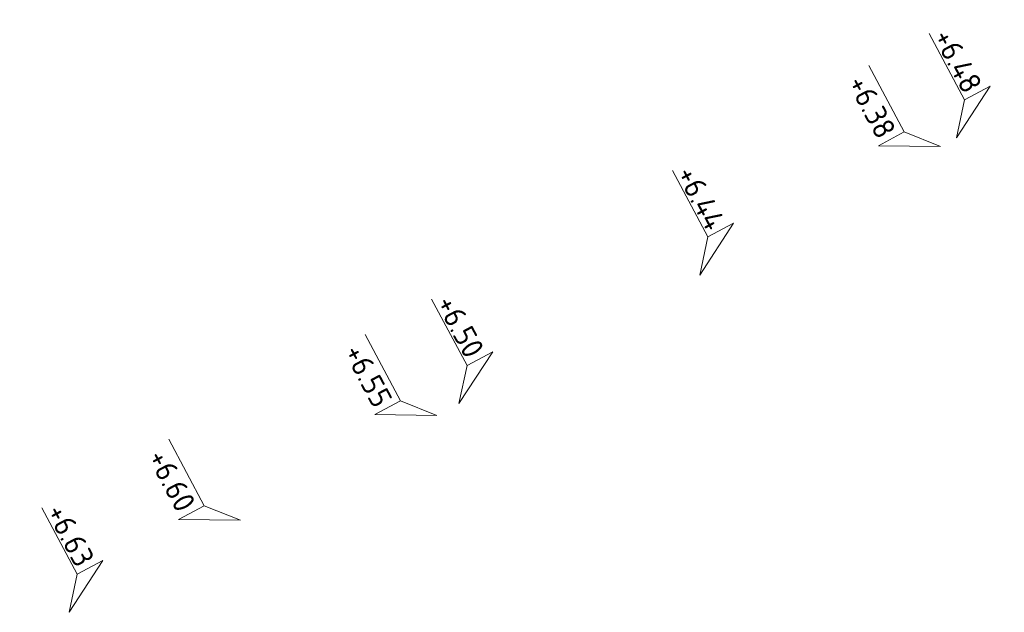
# Model space of a CAD drawing. Header units: metres. Extents: x 155115 to 155402, y 461434 to 461729.
# Tile 2 of 27: x 155274.53 to 155282.65, y 461484.73 to 461489.62. Entities that reach past the tile are written whole.
import ezdxf
from ezdxf.enums import TextEntityAlignment as Align

# ---------------------------------------------------------------- set-up
doc = ezdxf.new("R2010")
doc.units = ezdxf.units.M
doc.layers.add('X-XX-AL-HOOGTELABEL-S', color=7, linetype='Continuous', lineweight=25)
doc.styles.add('NLCS-ISO', font='NLCS-ISO.ttf')

# ---------------------------------------------------------------- blocks, each defined once
blk = doc.blocks.new('*U3')
at = {"lineweight": 18}
for p, q in [((2.461, 4.468), (0, 0)), ((2.461, 2.067), (2.461, 4.468)), ((0, 0), (2.461, 2.067)), ((8.664, 2.067), (2.461, 2.067))]:
    blk.add_line(p, q, dxfattribs=at)
at = {"lineweight": 18, "style": 'NLCS-ISO'}
blk.add_attdef('...', text='', height=1.8, dxfattribs=at).set_placement((5.562, 1.648), align=Align.BOTTOM_CENTER)

msp = doc.modelspace()

# ---------------------------------------------------------------- block references
at = {"layer": 'X-XX-AL-HOOGTELABEL-S'}
ref = msp.add_blockref('*U3', (155282.2515, 461488.6426), dxfattribs=dict(at, xscale=-0.1, yscale=0.1, zscale=0.1, rotation=298.0867960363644))
ref.add_attrib('...', '+6.48', dxfattribs={"layer": '0', "lineweight": 18, "height": 0.18, "rotation": 298.0868, "style": 'NLCS-ISO'}).set_placement((155282.1349, 461489.211), align=Align.BOTTOM_CENTER)
ref = msp.add_blockref('*U3', (155282.1191, 461488.572), dxfattribs=dict(at, xscale=0.1, yscale=0.1, zscale=0.1, rotation=118.0867960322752))
ref.add_attrib('...', '+6.38', dxfattribs={"layer": '0', "lineweight": 18, "height": 0.18, "rotation": 298.0868, "style": 'NLCS-ISO'}).set_placement((155281.426, 461488.8326), align=Align.BOTTOM_CENTER)
ref = msp.add_blockref('*U3', (155280.1341, 461487.5127), dxfattribs=dict(at, xscale=-0.1, yscale=0.1, zscale=0.1, rotation=298.0867960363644))
ref.add_attrib('...', '+6.44', dxfattribs={"layer": '0', "lineweight": 18, "height": 0.18, "rotation": 298.0868, "style": 'NLCS-ISO'}).set_placement((155280.0176, 461488.081), align=Align.BOTTOM_CENTER)
ref = msp.add_blockref('*U3', (155278.1491, 461486.4534), dxfattribs=dict(at, xscale=-0.1, yscale=0.1, zscale=0.1, rotation=298.0867960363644))
ref.add_attrib('...', '+6.50', dxfattribs={"layer": '0', "lineweight": 18, "height": 0.18, "rotation": 298.0868, "style": 'NLCS-ISO'}).set_placement((155278.0325, 461487.0217), align=Align.BOTTOM_CENTER)
ref = msp.add_blockref('*U3', (155277.9659, 461486.3556), dxfattribs=dict(at, xscale=0.1, yscale=0.1, zscale=0.1, rotation=118.0867960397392))
ref.add_attrib('...', '+6.55', dxfattribs={"layer": '0', "lineweight": 18, "height": 0.18, "rotation": 298.0868, "style": 'NLCS-ISO'}).set_placement((155277.2728, 461486.6163), align=Align.BOTTOM_CENTER)
ref = msp.add_blockref('*U3', (155276.3467, 461485.4915), dxfattribs=dict(at, xscale=0.1, yscale=0.1, zscale=0.1, rotation=118.0867960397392))
ref.add_attrib('...', '+6.60', dxfattribs={"layer": '0', "lineweight": 18, "height": 0.18, "rotation": 298.0868, "style": 'NLCS-ISO'}).set_placement((155275.6536, 461485.7522), align=Align.BOTTOM_CENTER)
ref = msp.add_blockref('*U3', (155274.9351, 461484.7325), dxfattribs=dict(at, xscale=-0.1, yscale=0.1, zscale=0.1, rotation=298.0867960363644))
ref.add_attrib('...', '+6.63', dxfattribs={"layer": '0', "lineweight": 18, "height": 0.18, "rotation": 298.0868, "style": 'NLCS-ISO'}).set_placement((155274.8186, 461485.3009), align=Align.BOTTOM_CENTER)

doc.saveas('drawing.dxf')
